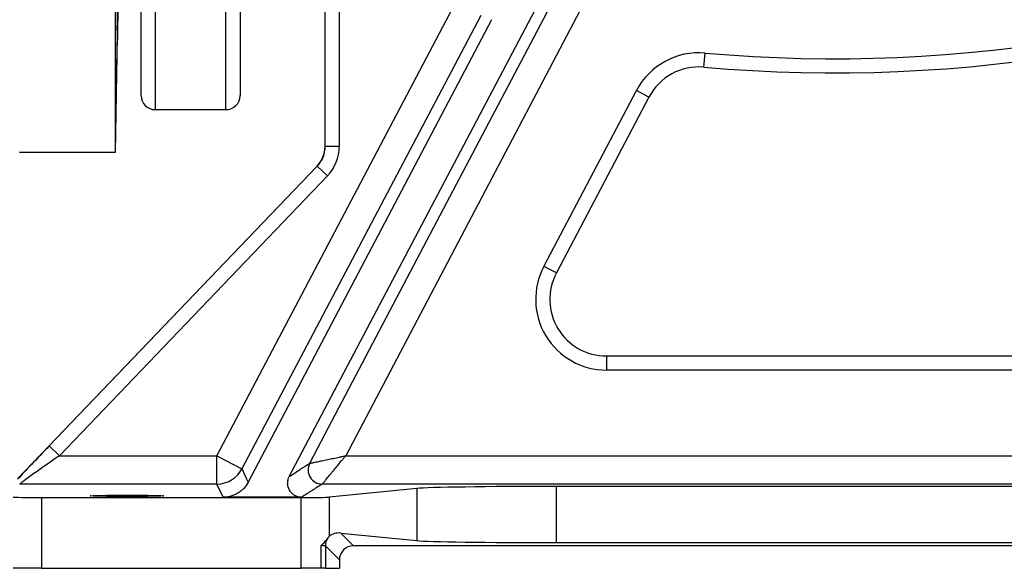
# Model space of a CAD drawing. Header units: millimetres. Extents: x 10 to 1900, y 11 to 2071.
# Tile 11 of 19: x 1062 to 1410, y 11 to 205. Entities that reach past the tile are written whole.
import ezdxf

# ---------------------------------------------------------------- set-up
doc = ezdxf.new("R2010")
doc.units = ezdxf.units.MM

msp = doc.modelspace()

# ---------------------------------------------------------------- linework, layer by layer
at = {"color": 7, "linetype": 'Continuous', "lineweight": 25}
for p, q in [((1095.63, 158.38), (1095.63, 398.38)), ((1157.01, 43.79), (1315.45, 344.74)), ((1104.63, 178.38), (1104.63, 305.4)), ((1139.63, 305.4), (1139.63, 178.38)), ((1269.62, 227.24), (1176.94, 51.12)), ((1169.63, 160.38), (1169.63, 216.36)), ((1095.63, 158.38), (1096.59, 213.38)), ((1131.43, 51.12), (1215.81, 211.31)), ((1169.68, 160.38), (1169.68, 211.77)), ((1174.68, 211.77), (1174.68, 160.38)), ((1228.5, 205.15), (1142.49, 41.78)), ((1303.51, 188.39), (1303.95, 193.37)), ((1246.93, 118.01), (1279.63, 180.11)), ((1284.06, 177.78), (1251.36, 115.68)), ((1284.06, 177.78), (1279.63, 180.11)), ((1109.63, 173.38), (1134.63, 173.38)), ((1169.68, 160.38), (1169.63, 160.38)), ((1174.68, 160.38), (1169.68, 160.38)), ((1061.63, 158.38), (1095.63, 158.38)), ((1060.96, 42.96), (1166.85, 153.46)), ((1072.15, 54.58), (1166.88, 153.43)), ((1166.88, 153.43), (1166.85, 153.46)), ((1170.49, 149.97), (1166.88, 153.43)), ((1170.49, 149.97), (1075.76, 51.12)), ((1251.36, 115.68), (1246.93, 118.01)), ((1269.06, 86.36), (1269.06, 81.36)), ((1269.06, 86.36), (1578.05, 86.36)), ((1578.05, 81.36), (1269.06, 81.36)), ((1075.76, 51.12), (1072.15, 54.58)), ((1075.76, 51.12), (1131.43, 51.12)), ((1131.43, 51.12), (1140.28, 46.46)), ((1131.43, 41.12), (1131.43, 51.12)), ((1176.94, 51.12), (1633.19, 51.12)), ((1164.24, 48.45), (1164.24, 48.45)), ((1131.43, 41.12), (1061.74, 41.12)), ((1133.67, 36.45), (1131.43, 41.12)), ((1638.14, 41.12), (1168.66, 41.12)), ((1168.66, 41.12), (1168.66, 41.12)), ((1202.02, 39.57), (1171.09, 36.5)), ((1202.02, 39.57), (1202.02, 21.15)), ((1478, 40.29), (1251.26, 40.29)), ((1251.26, 40.29), (1251.26, 20.43)), ((1069.46, 36.36), (1069.46, 11.36)), ((1069.46, 36.36), (1161.24, 36.36)), ((1161.39, 36.45), (1133.67, 36.45)), ((1161.24, 11.36), (1161.24, 36.36)), ((1171.09, 36.5), (1171.09, 22.59)), ((1175.18, 23.81), (1179.69, 19.3)), ((1175.18, 23.81), (1202.02, 21.15)), ((1168.25, 11.36), (1168.25, 19.37)), ((1169.74, 19.25), (1169.74, 11.36)), ((1174.69, 14.3), (1169.74, 19.25)), ((1549.57, 19.3), (1179.69, 19.3)), ((1251.26, 20.43), (1478, 20.43)), ((1174.69, 14.3), (1174.69, 11.36)), ((1069.46, 11.36), (1059.46, 11.36)), ((1069.46, 11.36), (1161.24, 11.36)), ((1168.25, 11.36), (1161.24, 11.36)), ((1169.74, 11.36), (1168.25, 11.36)), ((1169.74, 11.36), (1174.69, 11.36))]:
    msp.add_line(p, q, dxfattribs=at)
at = {"color": 1, "linetype": 'Continuous', "lineweight": 25}
for p, q in [((1109.63, 303.29), (1109.63, 173.38)), ((1134.63, 173.38), (1134.63, 303.29))]:
    msp.add_line(p, q, dxfattribs=at)
at = {"color": 7, "linetype": 'Continuous', "lineweight": 25, "flags": 128}
for points in [[(1164.24, 48.45), (1169.69, 58.82), (1206.95, 129.61), (1260.77, 231.89)], [(1224.65, 206.65), (1215.33, 188.96), (1178.05, 118.17), (1140.28, 46.46)], [(1140.28, 46.46), (1140.45, 46.11), (1141.11, 44.7), (1141.8, 43.24), (1142.49, 41.78)]]:
    msp.add_lwpolyline(points, dxfattribs=at)
at = {"color": 7, "linetype": 'Continuous', "lineweight": 25}
for centre, radius, start, end in [((1349.63, 711.36), 520, 264.9601, 294.8381), ((1349.63, 711.36), 525, 264.9601, 294.8381), ((1301.75, 168.47), 25, 84.9601, 152.2343), ((1301.75, 168.47), 20, 84.9601, 152.2343), ((1109.63, 178.38), 5, 180, 270), ((1134.63, 178.38), 5, 270, 0), ((1159.63, 160.38), 10, 316.2189, 0), ((1159.63, 160.38), 10.05, 316.2189, 0), ((1159.63, 160.38), 15.04, 316.2189, 0), ((1269.06, 106.36), 25, 152.2343, 270), ((1269.06, 106.36), 20, 152.2343, 270), ((1131.43, 51.12), 10, 270.0086, 332.214), ((1168.66, 46.12), 5, 152.2833, 269.9595), ((1168.66, 46.12), 5, 152.2838, 269.9591), ((1174.74, 19.25), 5, 146.7368, 179.9813)]:
    msp.add_arc(centre, radius, start, end, dxfattribs=at)
for centre, major_axis, ratio, start_param, end_param in [((1072.51, 54.58), (14.38, 15), 0.012601, 1.582875, 2.483879), ((1076.12, 51.12), (14.38, 10), 0.011823, 1.587798, 3.141141), ((1251.26, 39.41), (50, 0), 0.017455, 1.570796, 2.96706), ((1069.46, 36.53), (10, 0), 0.017455, 3.159046, 4.712389), ((1161.24, 36.53), (10, 0), 0.017455, 4.712389, 6.108652), ((1175.18, 18.81), (5.18, -2.31), 0.862813, 1.938407, 2.767421), ((1251.26, 21.3), (50, 0), 0.017455, 3.316126, 4.712389), ((1164.74, 19.25), (5, 0), 0.03491, 0.017453, 0.794698), ((1179.69, 14.3), (-3.54, 3.54), 0.999695, 5.497939, 7.068431)]:
    msp.add_ellipse(centre, major_axis=major_axis, ratio=ratio, start_param=start_param, end_param=end_param, dxfattribs=at)
msp.add_ellipse((1099.63, 36.97), major_axis=(13, 0), ratio=0.017455, dxfattribs=at)
for points, knots in [([(1096.21, 201.21), (1096.22, 201.45), (1096.22, 201.69), (1096.23, 202.17), (1096.23, 202.42), (1096.24, 203.15), (1096.25, 203.65), (1096.26, 204.4), (1096.27, 204.65), (1096.27, 205.16), (1096.28, 205.41), (1096.29, 206.17), (1096.3, 206.67), (1096.32, 207.66), (1096.33, 208.15), (1096.34, 208.87), (1096.34, 209.11), (1096.35, 209.58), (1096.36, 209.81), (1096.37, 210.49), (1096.38, 210.92), (1096.4, 211.76), (1096.4, 212.16), (1096.43, 213.29), (1096.44, 213.94), (1096.46, 214.76), (1096.47, 215), (1096.48, 215.42), (1096.49, 215.59), (1096.5, 215.88), (1096.5, 215.99), (1096.51, 216.14), (1096.51, 216.19), (1096.52, 216.2), (1096.52, 216.17), (1096.52, 216.05), (1096.52, 215.95), (1096.52, 215.69), (1096.52, 215.53), (1096.52, 215.14), (1096.52, 214.91), (1096.51, 214.39), (1096.51, 214.1), (1096.5, 213.48), (1096.5, 213.13), (1096.48, 212.03), (1096.47, 211.21), (1096.45, 209.87), (1096.44, 209.4), (1096.43, 208.45), (1096.42, 207.97), (1096.41, 207.23), (1096.4, 206.98), (1096.4, 206.48), (1096.39, 206.22), (1096.38, 205.47), (1096.36, 204.46), (1096.34, 203.46), (1096.33, 202.72), (1096.33, 202.47), (1096.32, 201.98), (1096.31, 201.74), (1096.3, 201.03), (1096.29, 200.57), (1096.27, 199.67), (1096.27, 199.24), (1096.25, 198.41), (1096.24, 198.02), (1096.23, 197.28), (1096.22, 196.93), (1096.21, 196.62)], [0, 0, 0, 0, 0.015625, 0.015625, 0.03125, 0.03125, 0.0625, 0.0625, 0.078125, 0.078125, 0.09375, 0.09375, 0.125, 0.125, 0.15625, 0.15625, 0.171875, 0.171875, 0.1875, 0.1875, 0.21875, 0.21875, 0.25, 0.25, 0.3125, 0.3125, 0.34375, 0.34375, 0.375, 0.375, 0.40625, 0.40625, 0.4375, 0.4375, 0.46875, 0.46875, 0.5, 0.5, 0.53125, 0.53125, 0.5625, 0.5625, 0.59375, 0.59375, 0.625, 0.625, 0.6875, 0.6875, 0.71875, 0.71875, 0.75, 0.75, 0.765625, 0.765625, 0.78125, 0.78125, 0.8125, 0.84375, 0.84375, 0.859375, 0.859375, 0.875, 0.875, 0.90625, 0.90625, 0.9375, 0.9375, 0.96875, 0.96875, 1, 1, 1, 1]), ([(1096.21, 201.21), (1096.2, 200.78), (1096.18, 199.98), (1096.15, 198.36), (1096.11, 196.6), (1096.07, 194.64), (1096.03, 192.54), (1096, 190.35), (1095.96, 188.15), (1095.93, 186), (1095.9, 183.95), (1095.87, 182.07), (1095.85, 180.4), (1095.83, 179), (1095.83, 177.9), (1095.82, 177.16), (1095.82, 176.77), (1095.83, 176.78), (1095.83, 176.79)], [0, 0, 0, 0, 0.071937, 0.135543, 0.199149, 0.262765, 0.32638, 0.39, 0.45362, 0.517238, 0.580857, 0.644468, 0.70808, 0.771683, 0.835285, 0.898881, 0.962476, 1, 1, 1, 1]), ([(1095.83, 176.77), (1095.84, 176.86), (1095.85, 177.03), (1095.87, 177.75), (1095.9, 178.86), (1095.93, 180.37), (1095.97, 182.19), (1096, 184.08), (1096.04, 186.14), (1096.08, 188.3), (1096.12, 190.5), (1096.15, 192.66), (1096.18, 194.74), (1096.2, 195.99), (1096.21, 196.62)], [0, 0, 0, 0, 0.081899, 0.163801, 0.245703, 0.347847, 0.429778, 0.511708, 0.593639, 0.675569, 0.757503, 0.839438, 0.919719, 1, 1, 1, 1]), ([(1164.24, 48.45), (1164.25, 48.45), (1164.38, 48.48), (1164.71, 48.55), (1164.85, 48.57), (1165.16, 48.64), (1165.34, 48.68), (1165.93, 48.8), (1166.4, 48.9), (1167.44, 49.12), (1168.01, 49.24), (1168.92, 49.43), (1169.24, 49.5), (1169.88, 49.63), (1170.21, 49.7), (1171.2, 49.91), (1171.89, 50.05), (1173.29, 50.35), (1174.01, 50.5), (1175.1, 50.73), (1175.47, 50.81), (1176.02, 50.92), (1176.21, 50.96), (1176.57, 51.04), (1176.76, 51.08), (1176.94, 51.12)], [0, 0, 0, 0, 0.125, 0.125, 0.1875, 0.1875, 0.25, 0.25, 0.375, 0.375, 0.5, 0.5, 0.5625, 0.5625, 0.625, 0.625, 0.75, 0.75, 0.875, 0.875, 0.9375, 0.9375, 0.96875, 0.96875, 1, 1, 1, 1]), ([(1168.66, 41.12), (1168.67, 41.13), (1168.75, 41.23), (1168.97, 41.49), (1169.06, 41.6), (1169.26, 41.85), (1169.38, 41.99), (1169.76, 42.45), (1170.07, 42.82), (1170.75, 43.64), (1171.12, 44.09), (1171.72, 44.81), (1171.92, 45.06), (1172.34, 45.56), (1172.55, 45.82), (1173.2, 46.6), (1173.65, 47.14), (1174.56, 48.24), (1175.03, 48.81), (1175.74, 49.67), (1175.98, 49.96), (1176.34, 50.39), (1176.46, 50.54), (1176.7, 50.83), (1176.82, 50.97), (1176.94, 51.12)], [0, 0, 0, 0, 0.125, 0.125, 0.1875, 0.1875, 0.25, 0.25, 0.375, 0.375, 0.5, 0.5, 0.5625, 0.5625, 0.625, 0.625, 0.75, 0.75, 0.875, 0.875, 0.9375, 0.9375, 0.96875, 0.96875, 1, 1, 1, 1]), ([(1157.01, 43.79), (1158.19, 44.57), (1159.38, 45.34), (1160.86, 46.31), (1161.16, 46.51), (1161.75, 46.9), (1162.04, 47.09), (1162.95, 47.67), (1163.59, 48.06), (1164.24, 48.45)], [0, 0, 0, 0, 0.5, 0.5, 0.625, 0.625, 0.75, 0.75, 1, 1, 1, 1]), ([(1142.49, 41.78), (1142.07, 40.99), (1141.55, 40.26), (1140.64, 39.28), (1140.3, 38.97), (1139.61, 38.4), (1139.24, 38.14), (1138.47, 37.67), (1138.07, 37.46), (1137.24, 37.1), (1136.81, 36.94), (1135.94, 36.7), (1135.49, 36.61), (1134.59, 36.48), (1134.13, 36.45), (1133.67, 36.45)], [0, 0, 0, 0, 0.25, 0.25, 0.375, 0.375, 0.5, 0.5, 0.625, 0.625, 0.75, 0.75, 0.875, 0.875, 1, 1, 1, 1]), ([(1161.39, 36.45), (1160.95, 36.45), (1160.51, 36.5), (1159.88, 36.68), (1159.67, 36.75), (1159.27, 36.91), (1159.08, 37.01), (1158.52, 37.34), (1158.17, 37.61), (1157.72, 38.06), (1157.58, 38.22), (1157.32, 38.56), (1157.2, 38.74), (1156.88, 39.3), (1156.72, 39.69), (1156.49, 40.51), (1156.43, 40.93), (1156.42, 41.56), (1156.43, 41.77), (1156.48, 42.19), (1156.51, 42.4), (1156.66, 43.01), (1156.81, 43.41), (1157.01, 43.79)], [0, 0, 0, 0, 0.125, 0.125, 0.1875, 0.1875, 0.25, 0.25, 0.375, 0.375, 0.4375, 0.4375, 0.5, 0.5, 0.625, 0.625, 0.75, 0.75, 0.8125, 0.8125, 0.875, 0.875, 1, 1, 1, 1]), ([(1168.66, 41.12), (1168.01, 40.73), (1167.37, 40.34), (1166.45, 39.76), (1166.16, 39.56), (1165.56, 39.17), (1165.26, 38.98), (1163.77, 38), (1162.58, 37.23), (1161.39, 36.45)], [0, 0, 0, 0, 0.25, 0.25, 0.375, 0.375, 0.5, 0.5, 1, 1, 1, 1]), ([(1168.25, 19.37), (1168.31, 19.43), (1168.37, 19.49), (1168.49, 19.61), (1168.55, 19.67), (1168.72, 19.84), (1168.84, 19.96), (1169.17, 20.3), (1169.37, 20.53), (1169.95, 21.19), (1170.29, 21.61), (1170.56, 21.99)], [0, 0, 0, 0, 0.0625, 0.0625, 0.125, 0.125, 0.25, 0.25, 0.5, 0.5, 1, 1, 1, 1]), ([(1170.56, 21.99), (1170.67, 22.15), (1170.77, 22.27), (1170.95, 22.47), (1171.03, 22.54), (1171.09, 22.59)], [0, 0, 0, 0, 0.5, 0.5, 1, 1, 1, 1])]:
    msp.add_open_spline(points, degree=3, knots=knots, dxfattribs=at)

doc.saveas('drawing.dxf')
